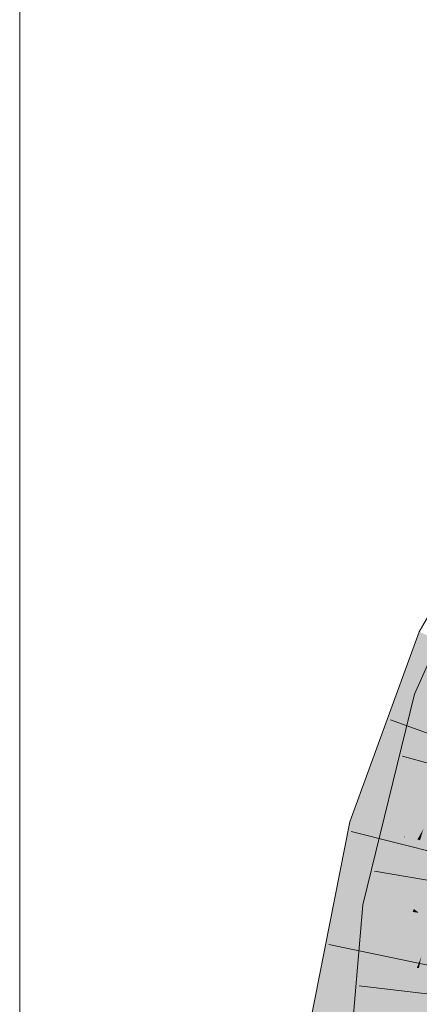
# Model space of a CAD drawing. Extents: x -720 to 300, y 62 to 1107.
# Tile 174 of 250: x 168.916 to 169.8, y 796.055 to 798.233. Entities that reach past the tile are written whole.
import ezdxf

# ---------------------------------------------------------------- set-up
doc = ezdxf.new("R2010")
doc.units = 0
doc.layers.get('0').update_dxf_attribs({"lineweight": 35})
doc.layers.add('E_Detail_Linie_Text_Bem', color=7, linetype='Continuous', lineweight=13)
doc.layers.add('E_Leerrohr 32-A06G9FMG8I', color=7, linetype='Continuous', lineweight=9, true_color=0x00b300)
doc.layers.add('E_Leerrohr 32-Shading', color=7, linetype='Continuous', lineweight=9, true_color=0x00b300)

# ---------------------------------------------------------------- blocks, each defined once
blk = doc.blocks.new('Shading-A06G9FD98I', base_point=(248.6315, 750.378))
at = {"layer": 'E_Leerrohr 32-Shading', "color": 83, "true_color": 0x7fbd7f}
for points in [[(169.8731, 796.9292), (169.7895, 796.7409), (169.8008, 796.7371)], [(169.8001, 796.879), (169.7772, 796.8165), (169.6815, 796.449), (169.6721, 796.4514)], [(169.8001, 796.879), (169.6815, 796.449), (169.8333, 796.8636)], [(169.7198, 796.6169), (169.7772, 796.8165), (169.7053, 796.6199)], [(169.7601, 796.4681), (169.7895, 796.7409), (169.684, 796.2739), (169.7087, 796.4114)], [(169.7895, 796.7409), (169.7601, 796.4681), (169.8008, 796.7371)], [(169.7601, 796.4681), (169.8242, 796.7292), (169.8008, 796.7371)], [(169.6721, 796.4514), (169.7198, 796.6169), (169.6461, 796.4582), (169.7053, 796.6199)], [(169.7601, 796.4681), (169.684, 796.2739), (169.7115, 796.2699)], [(169.6626, 796.3535), (169.6461, 796.4582), (169.5408, 795.7426), (169.6027, 796.239)], [(169.6461, 796.4582), (169.6626, 796.3535), (169.6721, 796.4514)], [(169.6626, 796.3535), (169.6815, 796.449), (169.6721, 796.4514)], [(169.7087, 796.4114), (169.6753, 796.2751), (169.684, 796.2739)], [(169.7263, 795.7188), (169.8761, 796.3618), (169.7993, 796.1353), (169.8082, 796.1713)], [(169.6626, 796.3535), (169.5408, 795.7426), (169.5418, 795.7424)], [(169.6824, 795.9398), (169.6851, 795.9664), (169.6449, 795.9251), (169.6753, 796.2751)], [(169.6753, 796.2751), (169.6851, 795.9664), (169.684, 796.2739)], [(169.6851, 795.9664), (169.7115, 796.2699), (169.684, 796.2739)], [(169.6027, 796.239), (169.5055, 795.7471), (169.5408, 795.7426)], [(169.8082, 796.1713), (169.8043, 796.1602), (169.7993, 796.1353)], [(169.7263, 795.7188), (169.7993, 796.1353), (169.7171, 795.72)], [(169.7263, 795.7188), (169.8035, 795.9681), (169.8229, 796.1336), (169.836, 796.1326)]]:
    blk.add_solid(points, dxfattribs=at)
at = {"layer": 'E_Leerrohr 32-Shading', "color": 83, "true_color": 0x7fd57f}
for points in [[(169.8333, 796.8636), (169.6815, 796.449), (169.8592, 796.8517), (169.7653, 796.4272)], [(169.7653, 796.4272), (169.7671, 796.4268), (169.8592, 796.8517), (169.9135, 796.8265)], [(169.7686, 796.4264), (169.9135, 796.8265), (169.7671, 796.4268)], [(169.7686, 796.4264), (169.8389, 796.5399), (169.9135, 796.8265), (169.921, 796.8089)], [(169.9079, 796.701), (169.8242, 796.7292), (169.7928, 796.4513), (169.7601, 796.4681)], [(169.9079, 796.701), (169.7928, 796.4513), (169.8946, 796.6469)], [(169.9917, 796.6728), (169.8406, 796.4267), (169.8731, 796.2465), (169.799, 796.2573)], [(169.7928, 796.4513), (169.8406, 796.4267), (169.8946, 796.6469)], [(169.7957, 796.4194), (169.8093, 796.4427), (169.7686, 796.4264), (169.8389, 796.5398)], [(169.7928, 796.4513), (169.7601, 796.4681), (169.7232, 796.3174)], [(169.7653, 796.4272), (169.6815, 796.449), (169.7374, 796.3176), (169.6626, 796.3535)], [(169.7232, 796.3174), (169.8281, 796.4332), (169.7928, 796.4513)], [(169.7232, 796.3174), (169.788, 796.266), (169.8281, 796.4332), (169.8117, 796.334)], [(169.7671, 796.4268), (169.7653, 796.4272), (169.7448, 796.314), (169.7374, 796.3176)], [(169.7957, 796.4194), (169.7686, 796.4264), (169.7448, 796.314), (169.7663, 796.423)], [(169.7686, 796.4264), (169.7671, 796.4268), (169.7663, 796.423)], [(169.8093, 796.4428), (169.7957, 796.4194), (169.8017, 796.4178)], [(169.8406, 796.4267), (169.8281, 796.4332), (169.799, 796.2573)], [(169.7234, 795.9537), (169.8043, 796.1602), (169.7358, 796.0412), (169.8526, 796.4046)], [(169.787, 796.4014), (169.7448, 796.314), (169.7786, 796.3425)], [(169.8526, 796.4046), (169.7865, 796.3491), (169.7521, 796.1558), (169.7672, 796.2618)], [(169.8017, 796.4178), (169.7957, 796.4194), (169.7786, 796.3425), (169.787, 796.4014)], [(169.8017, 796.4178), (169.7786, 796.3425), (169.7865, 796.3491)], [(169.8526, 796.4046), (169.8017, 796.4178), (169.7865, 796.3491)], [(169.6626, 796.3535), (169.5418, 795.7424), (169.7448, 796.314), (169.6295, 795.7312)], [(169.7194, 796.1859), (169.6898, 795.8978), (169.7786, 796.3425), (169.7358, 796.0412)], [(169.7194, 796.1859), (169.7786, 796.3425), (169.7448, 796.314)], [(169.7865, 796.3491), (169.7786, 796.3425), (169.7672, 796.2618)], [(169.788, 796.266), (169.799, 796.2573), (169.8117, 796.334)], [(169.7115, 796.2699), (169.7856, 796.2592), (169.7232, 796.3174), (169.788, 796.266)], [(169.7115, 796.2699), (169.6851, 795.9664), (169.799, 796.2573), (169.7712, 795.938)], [(169.799, 796.2573), (169.7712, 795.938), (169.8731, 796.2465)], [(169.7856, 796.2592), (169.799, 796.2573), (169.788, 796.266)], [(169.8865, 796.2446), (169.7712, 795.938), (169.7533, 795.4858), (169.7319, 795.4863)], [(169.8865, 796.2446), (169.7533, 795.4858), (169.8539, 795.8701)], [(169.7712, 795.938), (169.8865, 796.2446), (169.8731, 796.2465)], [(169.636, 795.7303), (169.6898, 795.8978), (169.6295, 795.7312), (169.7194, 796.1859)], [(169.8043, 796.1602), (169.7946, 796.1356), (169.7993, 796.1353)], [(169.6767, 795.7252), (169.7171, 795.72), (169.6852, 795.8292), (169.7993, 796.1353)], [(169.6852, 795.8292), (169.7993, 796.1353), (169.688, 795.8632), (169.7946, 796.1356)]]:
    blk.add_solid(points, dxfattribs=at)
blk = doc.blocks.new('Referenz-A06G9FMH8I')
at = {"layer": 'E_Detail_Linie_Text_Bem', "linetype": 'Continuous', "ltscale": 0.13}
blk.add_line((168.9161, 790.1344), (168.9161, 799.3145), dxfattribs=at)
at = {"layer": 'E_Leerrohr 32-A06G9FMG8I', "linetype": 'Continuous', "ltscale": 0.13}
for p, q in [((169.8001, 796.879), (170.008, 797.2409)), ((169.7895, 796.7409), (169.9683, 797.1434)), ((169.6461, 796.4582), (169.8001, 796.879)), ((169.6753, 796.2752), (169.7895, 796.7409)), ((169.9569, 796.6034), (169.7363, 796.6842)), ((169.9895, 796.5406), (169.7631, 796.6038)), ((169.5055, 795.7471), (169.6461, 796.4582)), ((169.8772, 796.3792), (169.6496, 796.4374)), ((169.9325, 796.3092), (169.701, 796.3497)), ((169.607, 795.4892), (169.6753, 796.2752)), ((169.8299, 796.139), (169.5999, 796.1871)), ((169.9005, 796.0686), (169.6671, 796.0959))]:
    blk.add_line(p, q, dxfattribs=at)

msp = doc.modelspace()

# ---------------------------------------------------------------- block references
at = {"color": 8, "lineweight": 25, "ltscale": 0.25, "true_color": 0x808080}
msp.add_blockref('Referenz-A06G9FMH8I', (0, 0), dxfattribs=at)
msp.add_blockref('Shading-A06G9FD98I', (248.6315, 750.378))

doc.saveas('drawing.dxf')
